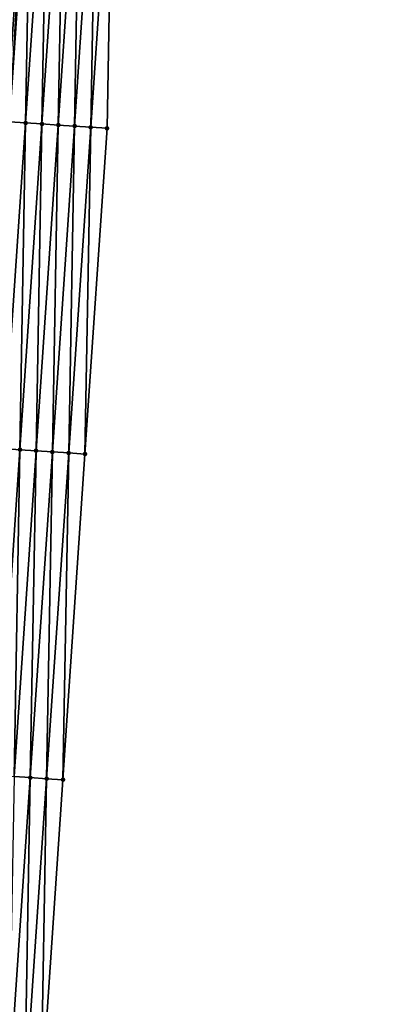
# Model space of a CAD drawing. Header units: feet. Extents: x 2017353 to 2024169, y 808050 to 818690.
# Tile 70 of 256: x 2023506 to 2023530, y 810328 to 810388. Entities that reach past the tile are written whole.
import ezdxf

# ---------------------------------------------------------------- set-up
doc = ezdxf.new("R2010")
doc.units = ezdxf.units.FT
doc.header["$MEASUREMENT"] = 0
doc.layers.add('I-77-MM15-17_SB-Surface-BORDER', color=7, linetype='Continuous')
doc.layers.add('I-77-MM15-17_SB-Surface-TIN', color=7, linetype='Continuous')
doc.layers.add('SB-Road Shots', color=141, linetype='Continuous', lineweight=100)
doc.layers.add('SB-Road X-Section', color=40, linetype='Continuous', lineweight=13)

msp = doc.modelspace()

# ---------------------------------------------------------------- linework, layer by layer
at = {"layer": 'I-77-MM15-17_SB-Surface-BORDER', "color": 3, "linetype": 'Continuous', "lineweight": -3}
msp.add_polyline3d([(2023529.679839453, 810660.9419220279, 298.2453635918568), (2023527.335955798, 810641.0641439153, 297.6239144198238), (2023526.987759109, 810621.0550460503, 296.9062042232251), (2023525.641831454, 810601.1132751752, 296.1888622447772), (2023525.293682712, 810581.1048877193, 295.4507974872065), (2023523.947778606, 810561.1634657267, 294.7234594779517), (2023522.601810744, 810541.2210991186, 294.0231839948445), (2023521.252672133, 810521.2730202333, 293.2811971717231), (2023518.900847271, 810501.3962496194, 292.6599865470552), (2023517.546868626, 810481.4538483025, 291.9762962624), (2023516.192825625, 810461.5104990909, 291.3207033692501), (2023514.838800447, 810441.5674124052, 290.6573286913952), (2023513.484850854, 810421.6254389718, 289.9609549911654), (2023512.13088718, 810401.6832581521, 289.2707286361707), (2023511.774736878, 810381.6749628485, 288.5323625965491), (2023510.420680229, 810361.7314126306, 287.8827280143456), (2023509.066680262, 810341.7886972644, 287.2083466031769), (2023507.716970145, 810321.8552177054, 286.5029353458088), (2023506.373255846, 810301.910394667, 285.8694950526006), (2023505.029528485, 810281.9653777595, 285.2427437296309), (2023502.687896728, 810262.0851136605, 284.7010905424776), (2023501.344105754, 810242.1391525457, 284.1069199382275), (2023500.000254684, 810222.192299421, 283.5435209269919), (2023498.656399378, 810202.2453834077, 282.98229448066)], dxfattribs=at)
at = {"layer": 'I-77-MM15-17_SB-Surface-TIN', "color": 128, "linetype": 'Continuous', "lineweight": -3}
for points in [[(2023506.40977698, 810402.0631148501, 289.523742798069), (2023505.604810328, 810382.0832610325, 288.8452933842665), (2023506.977249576, 810402.0247865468, 289.5178432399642)], [(2023505.78780764, 810382.0709279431, 288.8425960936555), (2023506.977249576, 810402.0247865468, 289.5178432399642), (2023505.604810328, 810382.0832610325, 288.8452933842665)], [(2023505.78780764, 810382.0709279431, 288.8425960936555), (2023507.141809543, 810402.0136718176, 289.516132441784), (2023506.977249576, 810402.0247865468, 289.5178432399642)], [(2023505.78780764, 810382.0709279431, 288.8425960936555), (2023506.785665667, 810382.0054711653, 288.7749607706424), (2023507.141809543, 810402.0136718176, 289.516132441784)], [(2023506.785665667, 810382.0054711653, 288.7749607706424), (2023508.139651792, 810401.9479826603, 289.4553853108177), (2023507.141809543, 810402.0136718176, 289.516132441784)], [(2023506.785665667, 810382.0054711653, 288.7749607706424), (2023507.783453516, 810381.938980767, 288.7379640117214), (2023508.139651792, 810401.9479826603, 289.4553853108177)], [(2023507.783453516, 810381.938980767, 288.7379640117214), (2023509.137441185, 810401.8815150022, 289.4177144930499), (2023508.139651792, 810401.9479826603, 289.4553853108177)], [(2023507.783453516, 810381.938980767, 288.7379640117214), (2023508.781268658, 810381.8728923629, 288.6890513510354), (2023509.137441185, 810401.8815150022, 289.4177144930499)], [(2023508.781268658, 810381.8728923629, 288.6890513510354), (2023510.13525663, 810401.8154310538, 289.368669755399), (2023509.137441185, 810401.8815150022, 289.4177144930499)], [(2023508.781268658, 810381.8728923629, 288.6890513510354), (2023509.779094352, 810381.8069593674, 288.6355320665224), (2023510.13525663, 810401.8154310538, 289.368669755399)], [(2023509.779094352, 810381.8069593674, 288.6355320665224), (2023511.133078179, 810401.7494370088, 289.3169601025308), (2023510.13525663, 810401.8154310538, 289.368669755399)], [(2023509.779094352, 810381.8069593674, 288.6355320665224), (2023510.776904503, 810381.7407974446, 288.5887986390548), (2023511.133078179, 810401.7494370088, 289.3169601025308)], [(2023510.776904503, 810381.7407974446, 288.5887986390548), (2023512.13088718, 810401.6832581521, 289.2707286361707), (2023511.133078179, 810401.7494370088, 289.3169601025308)], [(2023510.776904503, 810381.7407974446, 288.5887986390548), (2023511.774736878, 810381.6749628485, 288.5323625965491), (2023512.13088718, 810401.6832581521, 289.2707286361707)], [(2023505.43163413, 810362.0622908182, 288.1143624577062), (2023506.785665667, 810382.0054711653, 288.7749607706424), (2023505.78780764, 810382.0709279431, 288.8425960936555)], [(2023505.43163413, 810362.0622908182, 288.1143624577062), (2023506.429404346, 810361.9955407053, 288.0850641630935), (2023506.785665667, 810382.0054711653, 288.7749607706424)], [(2023506.429404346, 810361.9955407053, 288.0850641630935), (2023507.783453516, 810381.938980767, 288.7379640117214), (2023506.785665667, 810382.0054711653, 288.7749607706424)], [(2023506.429404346, 810361.9955407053, 288.0850641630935), (2023507.427220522, 810361.9294675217, 288.0357003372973), (2023507.783453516, 810381.938980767, 288.7379640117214)], [(2023507.427220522, 810361.9294675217, 288.0357003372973), (2023508.781268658, 810381.8728923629, 288.6890513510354), (2023507.783453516, 810381.938980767, 288.7379640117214)], [(2023507.427220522, 810361.9294675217, 288.0357003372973), (2023508.425040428, 810361.8634492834, 287.9847078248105), (2023508.781268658, 810381.8728923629, 288.6890513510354)], [(2023508.425040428, 810361.8634492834, 287.9847078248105), (2023509.779094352, 810381.8069593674, 288.6355320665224), (2023508.781268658, 810381.8728923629, 288.6890513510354)], [(2023508.425040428, 810361.8634492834, 287.9847078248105), (2023509.422855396, 810361.7973583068, 287.935871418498), (2023509.779094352, 810381.8069593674, 288.6355320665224)], [(2023509.422855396, 810361.7973583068, 287.935871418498), (2023510.776904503, 810381.7407974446, 288.5887986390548), (2023509.779094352, 810381.8069593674, 288.6355320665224)], [(2023509.422855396, 810361.7973583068, 287.935871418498), (2023510.420680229, 810361.7314126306, 287.8827280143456), (2023510.776904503, 810381.7407974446, 288.5887986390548)], [(2023510.420680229, 810361.7314126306, 287.8827280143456), (2023511.774736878, 810381.6749628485, 288.5323625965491), (2023510.776904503, 810381.7407974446, 288.5887986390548)], [(2023505.075379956, 810342.0524656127, 287.4213457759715), (2023506.429404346, 810361.9955407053, 288.0850641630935), (2023505.43163413, 810362.0622908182, 288.1143624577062)], [(2023505.075379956, 810342.0524656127, 287.4213457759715), (2023506.073208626, 810341.9865764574, 287.3665269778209), (2023506.429404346, 810361.9955407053, 288.0850641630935)], [(2023506.073208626, 810341.9865764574, 287.3665269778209), (2023507.427220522, 810361.9294675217, 288.0357003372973), (2023506.429404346, 810361.9955407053, 288.0850641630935)], [(2023506.073208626, 810341.9865764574, 287.3665269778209), (2023507.071033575, 810341.9206324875, 287.3133329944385), (2023507.427220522, 810361.9294675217, 288.0357003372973)], [(2023507.071033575, 810341.9206324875, 287.3133329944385), (2023508.425040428, 810361.8634492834, 287.9847078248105), (2023507.427220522, 810361.9294675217, 288.0357003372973)], [(2023507.071033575, 810341.9206324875, 287.3133329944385), (2023508.068855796, 810341.85464834, 287.2613299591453), (2023508.425040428, 810361.8634492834, 287.9847078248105)], [(2023508.068855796, 810341.85464834, 287.2613299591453), (2023509.422855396, 810361.7973583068, 287.935871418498), (2023508.425040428, 810361.8634492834, 287.9847078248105)], [(2023508.068855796, 810341.85464834, 287.2613299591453), (2023509.066680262, 810341.7886972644, 287.2083466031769), (2023509.422855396, 810361.7973583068, 287.935871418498)], [(2023509.066680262, 810341.7886972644, 287.2083466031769), (2023510.420680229, 810361.7314126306, 287.8827280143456), (2023509.422855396, 810361.7973583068, 287.935871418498)], [(2023505.721268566, 810321.9863147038, 286.6182241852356), (2023507.071033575, 810341.9206324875, 287.3133329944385), (2023506.073208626, 810341.9865764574, 287.3665269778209)], [(2023505.721268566, 810321.9863147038, 286.6182241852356), (2023506.719113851, 810321.9206844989, 286.5633988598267), (2023507.071033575, 810341.9206324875, 287.3133329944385)], [(2023506.719113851, 810321.9206844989, 286.5633988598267), (2023508.068855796, 810341.85464834, 287.2613299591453), (2023507.071033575, 810341.9206324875, 287.3133329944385)], [(2023506.719113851, 810321.9206844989, 286.5633988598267), (2023507.716970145, 810321.8552177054, 286.5029353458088), (2023508.068855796, 810341.85464834, 287.2613299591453)], [(2023507.716970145, 810321.8552177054, 286.5029353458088), (2023509.066680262, 810341.7886972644, 287.2083466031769), (2023508.068855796, 810341.85464834, 287.2613299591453)]]:
    msp.add_3dface(points, dxfattribs=at)
at = {"layer": 'SB-Road Shots', "lineweight": 100}
for p in [(2023506.785665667, 810382.0054711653, 288.7749607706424), (2023507.783453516, 810381.938980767, 288.7379640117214), (2023508.781268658, 810381.8728923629, 288.6890513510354), (2023509.779094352, 810381.8069593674, 288.6355320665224), (2023510.776904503, 810381.7407974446, 288.5887986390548), (2023511.774736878, 810381.6749628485, 288.5323625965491), (2023506.429404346, 810361.9955407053, 288.0850641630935), (2023507.427220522, 810361.9294675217, 288.0357003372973), (2023508.425040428, 810361.8634492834, 287.9847078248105), (2023509.422855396, 810361.7973583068, 287.935871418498), (2023510.420680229, 810361.7314126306, 287.8827280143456), (2023507.071033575, 810341.9206324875, 287.3133329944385), (2023508.068855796, 810341.85464834, 287.2613299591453), (2023509.066680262, 810341.7886972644, 287.2083466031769)]:
    msp.add_point(p, dxfattribs=at)
at = {"layer": 'SB-Road X-Section', "extrusion": (0.06769982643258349, 0.997133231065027, 0.03379427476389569), "elevation": 945059.6446275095, "flags": 128}
msp.add_lwpolyline([(-1963969.93456697, -31667.16089019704), (-1963968.93456697, -31667.10442190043), (-1963967.93456697, -31667.05766176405), (-1963966.93456697, -31667.00411189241), (-1963965.93456697, -31666.95517127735), (-1963964.93456697, -31666.91815337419), (-1963963.93456697, -31666.8504793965), (-1963963.165512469, -31666.83916310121), (-1963963.041131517, -31666.8394911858), (-1963962.93456697, -31666.84057846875), (-1963961.93456697, -31666.86223226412), (-1963960.93456697, -31666.88023293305), (-1963959.93456697, -31666.8948849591), (-1963958.93456697, -31666.90550971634), (-1963957.93456697, -31666.91519199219), (-1963956.93456697, -31666.92883332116), (-1963955.93456697, -31666.94546028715), (-1963954.93456697, -31666.95410956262), (-1963953.93456697, -31666.97203842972), (-1963952.93456697, -31666.9881098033), (-1963952.50646485, -31666.99616253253), (-1963951.93456697, -31667.01150948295), (-1963950.93456697, -31667.03751617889), (-1963949.93456697, -31667.05609044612), (-1963948.93456697, -31667.07971304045), (-1963947.93456697, -31667.09990913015), (-1963946.93456697, -31667.11776833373), (-1963945.93456697, -31667.13162875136), (-1963944.93456697, -31667.15265321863), (-1963943.93456697, -31667.17173045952), (-1963942.93456697, -31667.18876907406), (-1963941.934566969, -31667.20596301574), (-1963940.93456697, -31667.22132162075), (-1963939.93456697, -31667.23854746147), (-1963938.93456697, -31667.25998226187), (-1963937.93456697, -31667.28069579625), (-1963936.93456697, -31667.29976655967), (-1963935.93456697, -31667.3257425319), (-1963934.93456697, -31667.35574516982), (-1963933.93456697, -31667.38320218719), (-1963932.93456697, -31667.40968476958), (-1963931.93456697, -31667.43310472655), (-1963930.93456697, -31667.45556531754), (-1963930.159702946, -31667.47437423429)], dxfattribs=at)
at = {"layer": 'SB-Road X-Section', "extrusion": (0.06769982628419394, 0.9971332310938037, 0.03379427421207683), "elevation": 945039.6443504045, "flags": 128}
msp.add_lwpolyline([(-1963969.934708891, -31667.13409253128), (-1963968.934708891, -31667.08091875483), (-1963967.934708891, -31667.03205443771), (-1963966.934708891, -31666.98103278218), (-1963965.934708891, -31666.93164074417), (-1963964.934708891, -31666.90232570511), (-1963963.934708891, -31666.85050887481), (-1963963.110156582, -31666.83305274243), (-1963963.023394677, -31666.83329344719), (-1963962.934708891, -31666.83433917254), (-1963961.934708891, -31666.8552107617), (-1963960.934708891, -31666.87172569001), (-1963959.934708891, -31666.88803693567), (-1963958.934708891, -31666.90068419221), (-1963957.934708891, -31666.91109546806), (-1963956.934708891, -31666.92787543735), (-1963955.934708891, -31666.94353999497), (-1963954.934708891, -31666.95527637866), (-1963953.934708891, -31666.97207963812), (-1963952.934708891, -31666.98953812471), (-1963951.934708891, -31667.00711902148), (-1963950.934708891, -31667.03134760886), (-1963949.934708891, -31667.04925652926), (-1963948.934708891, -31667.07537818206), (-1963947.934708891, -31667.0949386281), (-1963946.934708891, -31667.11094155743), (-1963945.934708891, -31667.12472374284), (-1963944.934708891, -31667.14624779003), (-1963943.934708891, -31667.16622951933), (-1963942.934708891, -31667.18496358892), (-1963941.934708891, -31667.20031884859), (-1963940.934708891, -31667.22016692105), (-1963939.934708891, -31667.23580296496), (-1963939.355870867, -31667.24673764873), (-1963938.934708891, -31667.25798957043), (-1963937.934708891, -31667.28024699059), (-1963936.934708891, -31667.29232119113), (-1963935.934708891, -31667.31867571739), (-1963934.934708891, -31667.34684368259), (-1963933.934708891, -31667.37622389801), (-1963932.934708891, -31667.40396529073), (-1963931.934708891, -31667.42506538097), (-1963930.934708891, -31667.44808975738), (-1963929.974632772, -31667.47155253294)], dxfattribs=at)
at = {"layer": 'SB-Road X-Section', "extrusion": (0.06769982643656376, 0.9971332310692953, 0.03379427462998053), "elevation": 945019.6446389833, "flags": 128}
msp.add_lwpolyline([(-1963969.934563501, -31667.13299295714), (-1963968.934563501, -31667.07997932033), (-1963967.934563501, -31667.02794656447), (-1963966.934563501, -31666.97472217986), (-1963965.934563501, -31666.91987205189), (-1963964.934563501, -31666.88960091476), (-1963963.9345635, -31666.84541159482), (-1963963.070792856, -31666.83607451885), (-1963962.979935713, -31666.83633862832), (-1963962.9345635, -31666.8368712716), (-1963961.934563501, -31666.85637069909), (-1963960.934563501, -31666.87023610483), (-1963959.9345635, -31666.88313230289), (-1963958.934563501, -31666.89502037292), (-1963957.934563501, -31666.90659198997), (-1963956.9345635, -31666.9234453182), (-1963955.934563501, -31666.93805091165), (-1963954.934563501, -31666.95245533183), (-1963953.934563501, -31666.97092163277), (-1963952.934563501, -31666.98782599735), (-1963951.934563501, -31667.00183740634), (-1963951.340888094, -31667.01340041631), (-1963950.934563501, -31667.0226641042), (-1963949.934563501, -31667.04418177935), (-1963948.934563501, -31667.07012078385), (-1963947.9345635, -31667.09037867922), (-1963946.934563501, -31667.1079420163), (-1963945.934563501, -31667.12270399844), (-1963944.9345635, -31667.14345510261), (-1963943.9345635, -31667.16316378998), (-1963942.9345635, -31667.18209618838), (-1963941.9345635, -31667.1977090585), (-1963940.934563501, -31667.2151442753), (-1963939.934563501, -31667.23382940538), (-1963938.934563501, -31667.26271935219), (-1963937.934563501, -31667.28487160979), (-1963936.934563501, -31667.30239833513), (-1963935.934563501, -31667.33431431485), (-1963934.9345635, -31667.36620002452), (-1963933.9345635, -31667.39745366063), (-1963932.9345635, -31667.42628105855), (-1963931.934563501, -31667.45192143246), (-1963930.934563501, -31667.47595666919), (-1963929.946030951, -31667.50156633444)], dxfattribs=at)

doc.saveas('drawing.dxf')
